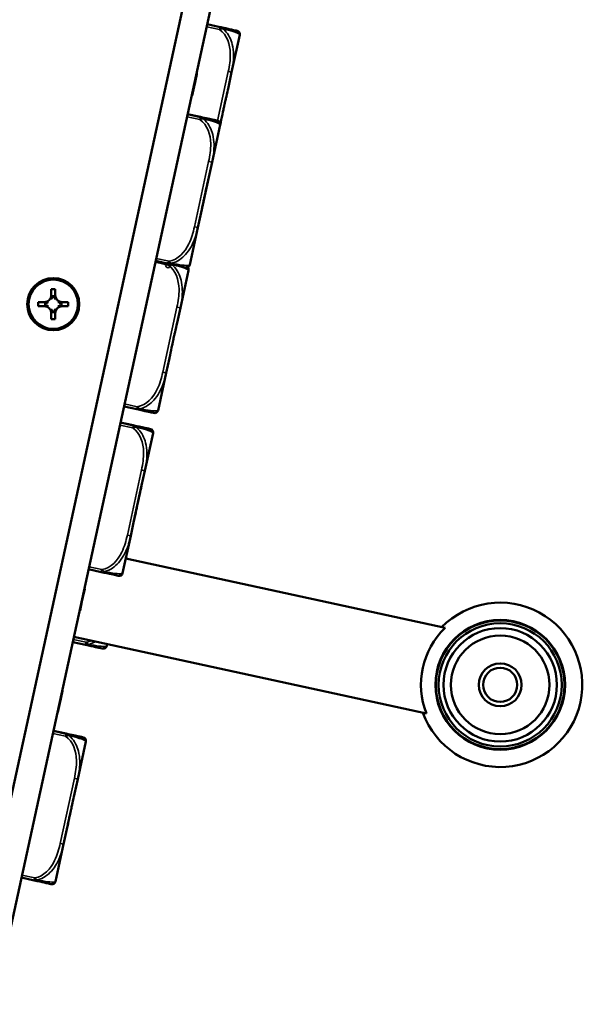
# Model space of a CAD drawing. Header units: inches. Extents: x 3.3 to 58.3, y 0.8 to 38.3.
# Tile 3 of 162: x 5.5 to 8.1, y 14.6 to 19.1. Entities that reach past the tile are written whole.
import ezdxf

# ---------------------------------------------------------------- set-up
doc = ezdxf.new("R2010")
doc.units = ezdxf.units.IN
doc.header["$MEASUREMENT"] = 0
doc.layers.add('Visible (ANSI)', color=7, linetype='Continuous', lineweight=50)
doc.layers.add('Visible Narrow (ANSI)', color=7, linetype='Continuous', lineweight=35)

msp = doc.modelspace()

# ---------------------------------------------------------------- linework, layer by layer
at = {"layer": 'Visible (ANSI)'}
for p, q in [((7.0259, 22.5036), (5.3005, 14.5837)), ((5.4226, 14.5571), (7.148, 22.477)), ((6.4552, 19.0165), (6.3969, 19.0292)), ((6.5083, 18.8099), (6.5455, 18.9807)), ((6.3413, 18.7645), (6.3494, 18.802)), ((6.3475, 18.8024), (6.3494, 18.802)), ((6.3478, 18.8041), (6.3498, 18.8037)), ((6.3478, 18.804), (6.3498, 18.8036)), ((6.3494, 18.802), (6.3498, 18.8036)), ((6.4935, 18.7423), (6.5083, 18.8099)), ((6.3281, 18.7042), (6.337, 18.7449)), ((6.335, 18.7453), (6.337, 18.7449)), ((6.337, 18.7449), (6.3413, 18.7645)), ((6.3393, 18.7649), (6.3413, 18.7645)), ((6.3258, 18.703), (6.3278, 18.7026)), ((6.3262, 18.7047), (6.3281, 18.7042)), ((6.3278, 18.7026), (6.3281, 18.7042)), ((6.3657, 18.6057), (6.3074, 18.6184)), ((6.3658, 18.6061), (6.3075, 18.6188)), ((6.4188, 18.3992), (6.456, 18.57)), ((6.456, 18.57), (6.4561, 18.5703)), ((6.4561, 18.5703), (6.4583, 18.5806)), ((6.4041, 18.3315), (6.4188, 18.3992)), ((6.3689, 18.1702), (6.4041, 18.3315)), ((6.3541, 18.1022), (6.3688, 18.1698)), ((6.3688, 18.1698), (6.3689, 18.1702)), ((6.3169, 17.9314), (6.3541, 18.1022)), ((6.1616, 17.9491), (6.2199, 17.9364)), ((6.2741, 17.7351), (6.3113, 17.9059)), ((5.6849, 17.7929), (5.6849, 17.8204)), ((5.6849, 17.8204), (5.7029, 17.8204)), ((5.7029, 17.8204), (5.7029, 17.7929)), ((5.6254, 17.7429), (5.6254, 17.7609)), ((5.6254, 17.7609), (5.6529, 17.7609)), ((5.657, 17.757), (5.657, 17.7468)), ((5.699, 17.7888), (5.6888, 17.7888)), ((5.7308, 17.7468), (5.7308, 17.757)), ((5.7349, 17.7609), (5.7624, 17.7609)), ((5.7624, 17.7609), (5.7624, 17.7429)), ((5.6529, 17.7429), (5.6254, 17.7429)), ((5.6849, 17.6834), (5.6849, 17.7109)), ((5.6888, 17.7151), (5.699, 17.7151)), ((5.7029, 17.7109), (5.7029, 17.6834)), ((5.7624, 17.7429), (5.7349, 17.7429)), ((6.2594, 17.6675), (6.2741, 17.7351)), ((5.7029, 17.6834), (5.6849, 17.6834)), ((6.2094, 17.4382), (6.2242, 17.5058)), ((6.1722, 17.2674), (6.2094, 17.4382)), ((6.0169, 17.2851), (6.0752, 17.2724)), ((6.0592, 17.1987), (6.0009, 17.2114)), ((6.0593, 17.1991), (6.001, 17.2118)), ((6.1495, 17.163), (6.1496, 17.1633)), ((6.1123, 16.9922), (6.1495, 17.163)), ((6.0975, 16.9245), (6.1123, 16.9922)), ((6.0624, 16.7632), (6.0975, 16.9245)), ((6.0476, 16.6952), (6.0623, 16.7628)), ((6.0623, 16.7628), (6.0624, 16.7632)), ((6.0104, 16.5244), (6.0476, 16.6952)), ((6.0251, 16.592), (7.4825, 16.2745)), ((5.8551, 16.5421), (5.9134, 16.5294)), ((5.8293, 16.4147), (5.8375, 16.452)), ((5.8355, 16.4525), (5.8375, 16.452)), ((5.8359, 16.4542), (5.8379, 16.4537)), ((5.8251, 16.3951), (5.8293, 16.4147)), ((5.8274, 16.4151), (5.8293, 16.4147)), ((5.8142, 16.3548), (5.8162, 16.3543)), ((5.8162, 16.3543), (5.8251, 16.3951)), ((5.8231, 16.3956), (5.8251, 16.3951)), ((5.8139, 16.3531), (5.8158, 16.3527)), ((7.3974, 15.8837), (5.788, 16.2343)), ((5.7828, 16.2103), (5.8411, 16.1976)), ((5.9381, 16.1926), (5.9399, 16.2012)), ((5.724, 15.9312), (5.7283, 15.9507)), ((5.7263, 15.9511), (5.7283, 15.9507)), ((5.7283, 15.9507), (5.7364, 15.988)), ((5.7344, 15.9884), (5.7364, 15.988)), ((5.7348, 15.9901), (5.7368, 15.9897)), ((5.7151, 15.8902), (5.724, 15.9312)), ((5.7221, 15.9316), (5.724, 15.9312)), ((5.7128, 15.889), (5.7147, 15.8886)), ((5.7131, 15.8907), (5.7151, 15.8902)), ((5.7528, 15.7921), (5.6944, 15.8048)), ((5.7527, 15.7917), (5.6944, 15.8044)), ((5.8058, 15.5852), (5.843, 15.756)), ((5.843, 15.756), (5.843, 15.7563)), ((5.791, 15.5175), (5.8058, 15.5852)), ((5.7411, 15.2882), (5.7558, 15.3558)), ((5.7558, 15.3558), (5.7559, 15.3562)), ((5.7038, 15.1174), (5.7411, 15.2882)), ((5.5485, 15.1351), (5.6069, 15.1224))]:
    msp.add_line(p, q, dxfattribs=at)
for centre, radius in [((5.6939, 17.7519), 0.119), ((5.6939, 17.7519), 0.1125), ((7.7344, 16.0149), 0.2959), ((7.7344, 16.0149), 0.2938), ((7.7344, 16.0149), 0.2811), ((7.7344, 16.0149), 0.259), ((7.7344, 16.0149), 0.225), ((7.7344, 16.0149), 0.098), ((7.7344, 16.0149), 0.078)]:
    msp.add_circle(centre, radius, dxfattribs=at)
for centre, radius, start, end in [((6.5301, 18.9841), 0.0157, 347.71, 77.71), ((6.4407, 18.5737), 0.0157, 347.71, 77.71), ((6.4406, 18.5733), 0.0157, 347.71, 77.71), ((6.3015, 17.9347), 0.0157, 257.71, 347.71), ((6.2959, 17.9093), 0.0157, 347.71, 43.6045), ((5.6529, 17.7929), 0.032, 270, 0), ((5.7349, 17.7929), 0.032, 180, 270), ((5.6529, 17.7109), 0.032, 0, 90), ((5.7349, 17.7109), 0.032, 90, 180), ((6.1568, 17.2707), 0.0157, 257.71, 347.71), ((6.1341, 17.1663), 0.0157, 347.71, 77.71), ((6.1342, 17.1667), 0.0157, 347.71, 77.71), ((5.995, 16.5278), 0.0157, 257.71, 347.71), ((7.7344, 16.0149), 0.375, 199.941, 135.479), ((7.7344, 16.0149), 0.375, 199.941, 135.479), ((7.7344, 16.0149), 0.3617, 134.1372, 201.2828), ((5.9227, 16.1959), 0.0157, 257.71, 347.71), ((5.8276, 15.7593), 0.0157, 347.71, 77.71), ((5.8277, 15.7597), 0.0157, 347.71, 77.71), ((5.6885, 15.1208), 0.0157, 257.71, 347.71)]:
    msp.add_arc(centre, radius, start, end, dxfattribs=at)
for centre, major_axis, start_param, end_param in [((5.6576, 17.7929), (0.0362, 0), 4.695846, 4.988622), ((5.6529, 17.7882), (0, 0.0362), 4.436156, 4.728932), ((5.7349, 17.7882), (0, -0.0362), 4.695846, 4.988622), ((5.7302, 17.7929), (0.0362, 0), 4.436156, 4.728932), ((5.6576, 17.7109), (-0.0362, 0), 4.436156, 4.728932), ((5.6529, 17.7157), (0, 0.0362), 4.695846, 4.988622), ((5.7349, 17.7157), (0, -0.0362), 4.436156, 4.728932), ((5.7302, 17.7109), (-0.0362, 0), 4.695846, 4.988622)]:
    msp.add_ellipse(centre, major_axis=major_axis, ratio=0.9914, start_param=start_param, end_param=end_param, dxfattribs=at)
for points, knots in [([(6.5334, 18.9994), (6.5334, 18.9994), (6.5334, 18.9995), (6.5333, 18.9995), (6.5327, 18.9996), (6.5291, 19.0004), (6.5173, 19.003), (6.507, 19.0052), (6.4895, 19.009), (6.4645, 19.0145), (6.4615, 19.0151), (6.4584, 19.0158), (6.4552, 19.0165)], [0, 0, 0, 0, 0.0272471, 0.0272471, 0.0272471, 0.2790553, 0.2790553, 0.2790553, 0.4988354, 0.4988354, 0.4988354, 0.5252205, 0.5252205, 0.5252205, 0.5252205]), ([(6.4583, 18.5806), (6.4584, 18.581), (6.4585, 18.5814), (6.462, 18.5976), (6.4653, 18.6133), (6.4701, 18.6357), (6.4715, 18.6423), (6.4734, 18.6513), (6.4739, 18.6537), (6.4748, 18.6577), (6.4751, 18.6592), (6.4758, 18.6623), (6.4761, 18.6638), (6.4769, 18.6673), (6.4773, 18.6693), (6.4786, 18.6753), (6.4795, 18.6793), (6.4816, 18.6888), (6.4829, 18.6943), (6.4872, 18.7136), (6.4903, 18.7273), (6.4934, 18.7414), (6.4934, 18.7419), (6.4935, 18.7423)], [-0.416114, -0.416114, -0.416114, -0.416114, -0.4127691, -0.4127691, -0.2896446, -0.2896446, -0.2388934, -0.2388934, -0.2201881, -0.2201881, -0.2080204, -0.2080204, -0.196499, -0.196499, -0.1809939, -0.1809939, -0.149741, -0.149741, -0.1073162, -0.1073162, 0, 0, 0.0033356, 0.0033356, 0.0033356, 0.0033356]), ([(6.444, 18.5887), (6.444, 18.5887), (6.4439, 18.5887), (6.4439, 18.5887), (6.4432, 18.5889), (6.4396, 18.5896), (6.4278, 18.5922), (6.4175, 18.5945), (6.4, 18.5983), (6.375, 18.6037), (6.372, 18.6044), (6.3689, 18.605), (6.3657, 18.6057)], [0, 0, 0, 0, 0.0272471, 0.0272471, 0.0272471, 0.2790553, 0.2790553, 0.2790553, 0.4988354, 0.4988354, 0.4988354, 0.5252205, 0.5252205, 0.5252205, 0.5252205]), ([(6.444, 18.5891), (6.444, 18.5891), (6.444, 18.5891), (6.4439, 18.5891), (6.4433, 18.5892), (6.4397, 18.59), (6.4279, 18.5926), (6.4176, 18.5948), (6.4001, 18.5987), (6.3751, 18.6041), (6.3721, 18.6048), (6.369, 18.6054), (6.3658, 18.6061)], [0, 0, 0, 0, 0.0272471, 0.0272471, 0.0272471, 0.2790553, 0.2790553, 0.2790553, 0.4988354, 0.4988354, 0.4988354, 0.5252205, 0.5252205, 0.5252205, 0.5252205]), ([(6.3688, 18.1698), (6.3689, 18.1703), (6.369, 18.1707), (6.3725, 18.1868), (6.3758, 18.2025), (6.3806, 18.225), (6.382, 18.2315), (6.3839, 18.2405), (6.3844, 18.2429), (6.3853, 18.2469), (6.3856, 18.2485), (6.3863, 18.2515), (6.3866, 18.253), (6.3874, 18.2565), (6.3878, 18.2585), (6.3891, 18.2645), (6.39, 18.2686), (6.3921, 18.2781), (6.3934, 18.2835), (6.3977, 18.3028), (6.4008, 18.3165), (6.4039, 18.3307), (6.404, 18.3311), (6.4041, 18.3315)], [-0.416114, -0.416114, -0.416114, -0.416114, -0.4127691, -0.4127691, -0.2896446, -0.2896446, -0.2388934, -0.2388934, -0.2201881, -0.2201881, -0.2080204, -0.2080204, -0.196499, -0.196499, -0.1809939, -0.1809939, -0.149741, -0.149741, -0.1073162, -0.1073162, 0, 0, 0.0033356, 0.0033356, 0.0033356, 0.0033356]), ([(6.3689, 18.1702), (6.369, 18.1706), (6.3691, 18.1711), (6.3726, 18.1872), (6.3759, 18.2029), (6.3807, 18.2254), (6.3821, 18.2319), (6.384, 18.2409), (6.3845, 18.2433), (6.3854, 18.2473), (6.3857, 18.2489), (6.3861, 18.2506), (6.3861, 18.2508), (6.3862, 18.2509)], [-0.416114, -0.416114, -0.416114, -0.416114, -0.4127691, -0.4127691, -0.2896446, -0.2896446, -0.2388934, -0.2388934, -0.2201881, -0.2201881, -0.2080204, -0.2080204, -0.2067087, -0.2067087, -0.2067087, -0.2067087]), ([(6.2199, 17.9364), (6.2583, 17.928), (6.2806, 17.9232), (6.2902, 17.9211), (6.2964, 17.9197), (6.2981, 17.9194), (6.2981, 17.9194)], [-0.5252205, -0.5252205, -0.5252205, -0.5252205, -0.20743, -0.20743, -0.20743, 0, 0, 0, 0]), ([(6.2242, 17.5058), (6.2243, 17.5062), (6.2243, 17.5066), (6.2279, 17.5228), (6.2311, 17.5385), (6.2359, 17.5609), (6.2373, 17.5675), (6.2392, 17.5765), (6.2398, 17.5789), (6.2406, 17.5829), (6.241, 17.5844), (6.2416, 17.5875), (6.242, 17.589), (6.2427, 17.5925), (6.2432, 17.5945), (6.2445, 17.6005), (6.2454, 17.6045), (6.2475, 17.614), (6.2487, 17.6195), (6.253, 17.6388), (6.2561, 17.6525), (6.2592, 17.6666), (6.2593, 17.6671), (6.2594, 17.6675)], [-0.416114, -0.416114, -0.416114, -0.416114, -0.4127691, -0.4127691, -0.2896446, -0.2896446, -0.2388934, -0.2388934, -0.2201881, -0.2201881, -0.2080204, -0.2080204, -0.196499, -0.196499, -0.1809939, -0.1809939, -0.149741, -0.149741, -0.1073162, -0.1073162, 0, 0, 0.0033356, 0.0033356, 0.0033356, 0.0033356]), ([(6.0752, 17.2724), (6.1136, 17.264), (6.136, 17.2591), (6.1455, 17.2571), (6.1517, 17.2557), (6.1535, 17.2553), (6.1535, 17.2553)], [-0.5252205, -0.5252205, -0.5252205, -0.5252205, -0.20743, -0.20743, -0.20743, 0, 0, 0, 0]), ([(6.1374, 17.1817), (6.1374, 17.1817), (6.1374, 17.1817), (6.1373, 17.1817), (6.1367, 17.1819), (6.1331, 17.1826), (6.1213, 17.1852), (6.111, 17.1875), (6.0935, 17.1913), (6.0685, 17.1967), (6.0655, 17.1974), (6.0624, 17.198), (6.0592, 17.1987)], [0, 0, 0, 0, 0.0272471, 0.0272471, 0.0272471, 0.2790553, 0.2790553, 0.2790553, 0.4988354, 0.4988354, 0.4988354, 0.5252205, 0.5252205, 0.5252205, 0.5252205]), ([(6.1375, 17.1821), (6.1375, 17.1821), (6.1375, 17.1821), (6.1374, 17.1821), (6.1368, 17.1822), (6.1331, 17.183), (6.1214, 17.1856), (6.1111, 17.1878), (6.0935, 17.1917), (6.0685, 17.1971), (6.0655, 17.1978), (6.0625, 17.1984), (6.0593, 17.1991)], [0, 0, 0, 0, 0.0272471, 0.0272471, 0.0272471, 0.2790553, 0.2790553, 0.2790553, 0.4988354, 0.4988354, 0.4988354, 0.5252205, 0.5252205, 0.5252205, 0.5252205]), ([(6.0623, 16.7628), (6.0624, 16.7633), (6.0625, 16.7637), (6.066, 16.7798), (6.0693, 16.7955), (6.0741, 16.818), (6.0755, 16.8245), (6.0774, 16.8335), (6.0779, 16.8359), (6.0788, 16.8399), (6.0791, 16.8415), (6.0798, 16.8445), (6.0801, 16.846), (6.0809, 16.8495), (6.0813, 16.8515), (6.0826, 16.8575), (6.0835, 16.8616), (6.0856, 16.8711), (6.0869, 16.8765), (6.0912, 16.8958), (6.0943, 16.9095), (6.0973, 16.9237), (6.0974, 16.9241), (6.0975, 16.9245)], [-0.416114, -0.416114, -0.416114, -0.416114, -0.4127691, -0.4127691, -0.2896446, -0.2896446, -0.2388934, -0.2388934, -0.2201881, -0.2201881, -0.2080204, -0.2080204, -0.196499, -0.196499, -0.1809939, -0.1809939, -0.149741, -0.149741, -0.1073162, -0.1073162, 0, 0, 0.0033356, 0.0033356, 0.0033356, 0.0033356]), ([(6.0624, 16.7632), (6.0625, 16.7636), (6.0626, 16.7641), (6.0661, 16.7802), (6.0694, 16.7959), (6.0741, 16.8184), (6.0755, 16.8249), (6.0775, 16.8339), (6.078, 16.8363), (6.0789, 16.8403), (6.0792, 16.8419), (6.0796, 16.8436), (6.0796, 16.8438), (6.0796, 16.8439)], [-0.416114, -0.416114, -0.416114, -0.416114, -0.4127691, -0.4127691, -0.2896446, -0.2896446, -0.2388934, -0.2388934, -0.2201881, -0.2201881, -0.2080204, -0.2080204, -0.2067087, -0.2067087, -0.2067087, -0.2067087]), ([(5.9134, 16.5294), (5.9518, 16.521), (5.9741, 16.5162), (5.9836, 16.5141), (5.9899, 16.5127), (5.9916, 16.5124), (5.9916, 16.5124)], [-0.5252205, -0.5252205, -0.5252205, -0.5252205, -0.20743, -0.20743, -0.20743, 0, 0, 0, 0]), ([(5.8411, 16.1976), (5.8795, 16.1892), (5.9018, 16.1843), (5.9113, 16.1823), (5.9176, 16.1809), (5.9193, 16.1805), (5.9193, 16.1805)], [-0.5252205, -0.5252205, -0.5252205, -0.5252205, -0.20743, -0.20743, -0.20743, 0, 0, 0, 0]), ([(5.8309, 15.7747), (5.8309, 15.7747), (5.8309, 15.7747), (5.8308, 15.7747), (5.8302, 15.7749), (5.8265, 15.7756), (5.8148, 15.7782), (5.8045, 15.7805), (5.7869, 15.7843), (5.7619, 15.7897), (5.7589, 15.7904), (5.7559, 15.791), (5.7527, 15.7917)], [0, 0, 0, 0, 0.0272471, 0.0272471, 0.0272471, 0.2790553, 0.2790553, 0.2790553, 0.4988354, 0.4988354, 0.4988354, 0.5252205, 0.5252205, 0.5252205, 0.5252205]), ([(5.831, 15.7751), (5.831, 15.7751), (5.831, 15.7751), (5.8309, 15.7751), (5.8303, 15.7752), (5.8266, 15.776), (5.8148, 15.7786), (5.8046, 15.7808), (5.787, 15.7847), (5.762, 15.7901), (5.759, 15.7908), (5.7559, 15.7914), (5.7528, 15.7921)], [0, 0, 0, 0, 0.0272471, 0.0272471, 0.0272471, 0.2790553, 0.2790553, 0.2790553, 0.4988354, 0.4988354, 0.4988354, 0.5252205, 0.5252205, 0.5252205, 0.5252205]), ([(5.7558, 15.3558), (5.7559, 15.3563), (5.756, 15.3567), (5.7595, 15.3728), (5.7628, 15.3885), (5.7675, 15.411), (5.7689, 15.4175), (5.7709, 15.4265), (5.7714, 15.4289), (5.7723, 15.4329), (5.7726, 15.4345), (5.7733, 15.4375), (5.7736, 15.439), (5.7743, 15.4425), (5.7748, 15.4445), (5.7761, 15.4505), (5.777, 15.4546), (5.7791, 15.4641), (5.7803, 15.4695), (5.7847, 15.4888), (5.7877, 15.5025), (5.7908, 15.5167), (5.7909, 15.5171), (5.791, 15.5175)], [-0.416114, -0.416114, -0.416114, -0.416114, -0.4127691, -0.4127691, -0.2896446, -0.2896446, -0.2388934, -0.2388934, -0.2201881, -0.2201881, -0.2080204, -0.2080204, -0.196499, -0.196499, -0.1809939, -0.1809939, -0.149741, -0.149741, -0.1073162, -0.1073162, 0, 0, 0.0033356, 0.0033356, 0.0033356, 0.0033356]), ([(5.7559, 15.3562), (5.756, 15.3566), (5.7561, 15.3571), (5.7596, 15.3732), (5.7629, 15.3889), (5.7676, 15.4114), (5.769, 15.4179), (5.7709, 15.4269), (5.7715, 15.4293), (5.7723, 15.4333), (5.7727, 15.4349), (5.7731, 15.4366), (5.7731, 15.4368), (5.7731, 15.4369)], [-0.416114, -0.416114, -0.416114, -0.416114, -0.4127691, -0.4127691, -0.2896446, -0.2896446, -0.2388934, -0.2388934, -0.2201881, -0.2201881, -0.2080204, -0.2080204, -0.2067087, -0.2067087, -0.2067087, -0.2067087]), ([(5.6069, 15.1224), (5.6452, 15.114), (5.6676, 15.1092), (5.6771, 15.1071), (5.6833, 15.1058), (5.6851, 15.1054), (5.6851, 15.1054)], [-0.5252205, -0.5252205, -0.5252205, -0.5252205, -0.20743, -0.20743, -0.20743, 0, 0, 0, 0])]:
    msp.add_open_spline(points, degree=3, knots=knots, dxfattribs=at)
for points in [[(6.3498, 18.8036), (6.3498, 18.8037), (6.3498, 18.8037)], [(5.657, 17.757), (5.6577, 17.7564), (5.6584, 17.7558)], [(5.657, 17.7468), (5.6577, 17.7474), (5.6584, 17.748)], [(5.6888, 17.7888), (5.6894, 17.7881), (5.69, 17.7874)], [(5.699, 17.7888), (5.6984, 17.7881), (5.6978, 17.7874)], [(5.7308, 17.757), (5.7301, 17.7564), (5.7294, 17.7558)], [(5.7308, 17.7468), (5.7301, 17.7474), (5.7294, 17.748)], [(5.6888, 17.7151), (5.6894, 17.7157), (5.69, 17.7164)], [(5.699, 17.7151), (5.6984, 17.7157), (5.6978, 17.7164)], [(5.8375, 16.452), (5.8379, 16.4537), (5.8379, 16.4537)], [(5.8158, 16.3527), (5.8158, 16.3527), (5.8162, 16.3543)], [(5.7364, 15.988), (5.7368, 15.9897), (5.7368, 15.9897)], [(5.7147, 15.8886), (5.7147, 15.8886), (5.7151, 15.8902)]]:
    msp.add_open_spline(points, degree=2, dxfattribs=at)
for points, weights in [([(5.6849, 17.7734), (5.6849, 17.7839), (5.6849, 17.7929)], [1.00127193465, 1.04283418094, 1]), ([(5.7029, 17.7929), (5.7029, 17.7839), (5.7029, 17.7734)], [1, 1.04283418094, 1.00127193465]), ([(5.6529, 17.7609), (5.6619, 17.7609), (5.6725, 17.7609)], [1, 1.04283418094, 1.00127193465]), ([(5.7153, 17.7609), (5.7259, 17.7609), (5.7349, 17.7609)], [1.00127193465, 1.04283418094, 1]), ([(5.6725, 17.7429), (5.6619, 17.7429), (5.6529, 17.7429)], [1.00127193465, 1.04283418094, 1]), ([(5.6849, 17.7109), (5.6849, 17.7199), (5.6849, 17.7305)], [1, 1.04283418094, 1.00127193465]), ([(5.7029, 17.7305), (5.7029, 17.7199), (5.7029, 17.7109)], [1.00127193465, 1.04283418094, 1]), ([(5.7349, 17.7429), (5.7259, 17.7429), (5.7153, 17.7429)], [1, 1.04283418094, 1.00127193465])]:
    msp.add_rational_spline(points, weights, degree=2, dxfattribs=at)
at = {"layer": 'Visible Narrow (ANSI)'}
for p, q in [((6.3944, 19.0177), (6.4527, 19.005)), ((6.4929, 18.8133), (6.444, 18.5891)), ((6.5083, 18.8099), (6.4929, 18.8133)), ((6.3049, 18.6069), (6.3632, 18.5942)), ((6.4034, 18.4025), (6.3387, 18.1055)), ((6.4188, 18.3992), (6.4034, 18.4025)), ((6.3541, 18.1022), (6.3387, 18.1055)), ((6.1602, 17.9429), (6.2185, 17.9302)), ((6.2224, 17.948), (6.1641, 17.9607)), ((6.2587, 17.7385), (6.194, 17.4415)), ((6.2741, 17.7351), (6.2587, 17.7385)), ((6.2094, 17.4382), (6.194, 17.4415)), ((6.0777, 17.2839), (6.0194, 17.2966)), ((5.9984, 17.1999), (6.0567, 17.1872)), ((6.0969, 16.9955), (6.0322, 16.6985)), ((6.1123, 16.9922), (6.0969, 16.9955)), ((6.0476, 16.6952), (6.0322, 16.6985)), ((5.9159, 16.541), (5.8576, 16.5537)), ((5.8436, 16.2091), (5.7853, 16.2218)), ((5.6918, 15.7929), (5.7502, 15.7802)), ((5.7904, 15.5885), (5.7257, 15.2915)), ((5.8058, 15.5852), (5.7904, 15.5885)), ((5.7411, 15.2882), (5.7257, 15.2915)), ((5.6094, 15.134), (5.5511, 15.1467))]:
    msp.add_line(p, q, dxfattribs=at)
msp.add_circle((6.2185, 17.9302), 0.0118, dxfattribs=at)
for centre, major_axis, start_param, end_param in [((6.4527, 19.005), (0.0025, 0.0115), 4.672863, 6.204377), ((6.3632, 18.5942), (0.0025, 0.0115), 4.655378, 6.169899), ((6.3633, 18.5946), (0.0025, 0.0115), 5.895804, 6.1446), ((6.2224, 17.948), (-0.0025, -0.0115), 6.236581, 7.853982), ((6.0777, 17.2839), (-0.0025, -0.0115), 6.197838, 7.853982), ((6.0567, 17.1872), (0.0025, 0.0115), 4.655378, 6.169895), ((6.0568, 17.1876), (0.0025, 0.0115), 6.020864, 6.277214), ((5.9159, 16.541), (-0.0025, -0.0115), 6.236581, 7.853982), ((5.8436, 16.2091), (-0.0025, -0.0115), 6.179233, 7.853982), ((5.7502, 15.7802), (0.0025, 0.0115), 4.655378, 6.169895), ((5.7502, 15.7806), (0.0025, 0.0115), 6.069661, 6.327276), ((5.6094, 15.134), (-0.0025, -0.0115), 6.236581, 7.853982)]:
    msp.add_ellipse(centre, major_axis=major_axis, ratio=0.00001, start_param=start_param, end_param=end_param, dxfattribs=at)
for points, knots in [([(6.4527, 19.005), (6.4536, 19.0054), (6.4546, 19.0057), (6.4564, 19.0064), (6.4572, 19.0066), (6.4586, 19.007), (6.4591, 19.0071), (6.4599, 19.0073), (6.4602, 19.0074), (6.4612, 19.0076), (6.4618, 19.0077), (6.4635, 19.008), (6.4645, 19.0081), (6.4663, 19.0083), (6.4671, 19.0083), (6.468, 19.0083)], [-0.02627331, -0.02627331, -0.02627331, -0.02627331, -0.02158775, -0.02158775, -0.01736415, -0.01736415, -0.0147244, -0.0147244, -0.01307456, -0.01307456, -0.00977487, -0.00977487, -0.00449537, -0.00449537, 0.00012419, 0.00012419, 0.00012419, 0.00012419]), ([(6.468, 19.0083), (6.4673, 19.009), (6.4666, 19.0097), (6.4651, 19.0111), (6.4643, 19.0118), (6.463, 19.0129), (6.4624, 19.0132), (6.4616, 19.0137), (6.4614, 19.0139), (6.4607, 19.0143), (6.4602, 19.0146), (6.4591, 19.0152), (6.4584, 19.0155), (6.4568, 19.0161), (6.456, 19.0163), (6.4552, 19.0165)], [-0.00012419, -0.00012419, -0.00012419, -0.00012419, 0.00449537, 0.00449537, 0.00977487, 0.00977487, 0.01307456, 0.01307456, 0.0147244, 0.0147244, 0.01736415, 0.01736415, 0.02158775, 0.02158775, 0.02627331, 0.02627331, 0.02627331, 0.02627331]), ([(6.5083, 18.8099), (6.5091, 18.8136), (6.5098, 18.8173), (6.5151, 18.8441), (6.518, 18.8682), (6.5169, 18.9072), (6.5152, 18.922), (6.5055, 18.9601), (6.4944, 18.9831), (6.4738, 19.0034), (6.4709, 19.0059), (6.468, 19.0083)], [0, 0, 0, 0, 0.0278591, 0.0278591, 0.201273, 0.201273, 0.3066357, 0.3066357, 0.475216, 0.475216, 0.5007189, 0.5007189, 0.5007189, 0.5007189]), ([(6.468, 19.0083), (6.4713, 19.0075), (6.4745, 19.0067), (6.4983, 19.0007), (6.5134, 18.9963), (6.5301, 18.9906), (6.5347, 18.9888), (6.5434, 18.9846), (6.5453, 18.9827), (6.5455, 18.9811), (6.5455, 18.9809), (6.5455, 18.9807)], [-0.5007189, -0.5007189, -0.5007189, -0.5007189, -0.475216, -0.475216, -0.3066357, -0.3066357, -0.201273, -0.201273, -0.0278591, -0.0278591, 0, 0, 0, 0]), ([(6.4527, 19.005), (6.4879, 18.982), (6.5014, 18.9365), (6.5023, 18.8947), (6.5028, 18.8675), (6.4987, 18.8399), (6.4929, 18.8133)], [-0.5252205, -0.5252205, -0.5252205, -0.5252205, -0.20743, -0.20743, -0.20743, 0, 0, 0, 0]), ([(6.3785, 18.5976), (6.3778, 18.5983), (6.3771, 18.599), (6.3757, 18.6004), (6.3748, 18.6011), (6.3735, 18.6021), (6.3729, 18.6025), (6.3721, 18.603), (6.3719, 18.6032), (6.3712, 18.6036), (6.3707, 18.6038), (6.3696, 18.6044), (6.3689, 18.6047), (6.3673, 18.6053), (6.3665, 18.6056), (6.3657, 18.6057)], [-0.00012419, -0.00012419, -0.00012419, -0.00012419, 0.00449537, 0.00449537, 0.00977487, 0.00977487, 0.01307456, 0.01307456, 0.0147244, 0.0147244, 0.01736415, 0.01736415, 0.02158775, 0.02158775, 0.02627331, 0.02627331, 0.02627331, 0.02627331]), ([(6.3692, 18.605), (6.3689, 18.6051), (6.3686, 18.6053), (6.3674, 18.6057), (6.3666, 18.6059), (6.3658, 18.6061)], [0.019663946, 0.019663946, 0.019663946, 0.019663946, 0.021587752, 0.021587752, 0.026273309, 0.026273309, 0.026273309, 0.026273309]), ([(6.3632, 18.5942), (6.3641, 18.5946), (6.3651, 18.595), (6.3669, 18.5956), (6.3677, 18.5959), (6.3691, 18.5962), (6.3696, 18.5964), (6.3704, 18.5966), (6.3708, 18.5966), (6.3717, 18.5969), (6.3724, 18.597), (6.374, 18.5972), (6.375, 18.5974), (6.3768, 18.5975), (6.3777, 18.5976), (6.3785, 18.5976)], [-0.02627331, -0.02627331, -0.02627331, -0.02627331, -0.02158775, -0.02158775, -0.01736415, -0.01736415, -0.0147244, -0.0147244, -0.01307456, -0.01307456, -0.00977487, -0.00977487, -0.00449537, -0.00449537, 0.00012419, 0.00012419, 0.00012419, 0.00012419]), ([(6.3632, 18.5942), (6.3984, 18.5713), (6.4119, 18.5258), (6.4128, 18.484), (6.4133, 18.4567), (6.4092, 18.4291), (6.4034, 18.4025)], [-0.5252205, -0.5252205, -0.5252205, -0.5252205, -0.20743, -0.20743, -0.20743, 0, 0, 0, 0]), ([(6.4188, 18.3992), (6.4196, 18.4028), (6.4204, 18.4065), (6.4256, 18.4334), (6.4285, 18.4575), (6.4274, 18.4964), (6.4257, 18.5112), (6.416, 18.5494), (6.405, 18.5724), (6.3843, 18.5927), (6.3814, 18.5952), (6.3785, 18.5976)], [0, 0, 0, 0, 0.0278591, 0.0278591, 0.201273, 0.201273, 0.3066357, 0.3066357, 0.475216, 0.475216, 0.5007189, 0.5007189, 0.5007189, 0.5007189]), ([(6.3785, 18.5976), (6.3818, 18.5967), (6.385, 18.5959), (6.4088, 18.5899), (6.4239, 18.5855), (6.4406, 18.5798), (6.4452, 18.578), (6.4539, 18.5739), (6.4558, 18.572), (6.456, 18.5704), (6.456, 18.5702), (6.456, 18.57)], [-0.5007189, -0.5007189, -0.5007189, -0.5007189, -0.475216, -0.475216, -0.3066357, -0.3066357, -0.201273, -0.201273, -0.0278591, -0.0278591, 0, 0, 0, 0]), ([(6.3387, 18.1055), (6.3329, 18.079), (6.3252, 18.0521), (6.3133, 18.0276), (6.2952, 17.9899), (6.264, 17.9541), (6.2224, 17.948)], [3.9382945, 3.9382945, 3.9382945, 3.9382945, 4.1457245, 4.1457245, 4.1457245, 4.463515, 4.463515, 4.463515, 4.463515]), ([(6.2349, 17.9385), (6.2386, 17.9395), (6.2422, 17.9406), (6.2695, 17.9504), (6.2891, 17.9667), (6.3137, 17.9974), (6.3215, 18.0101), (6.3387, 18.0451), (6.346, 18.0683), (6.3525, 18.0949), (6.3533, 18.0985), (6.3541, 18.1022)], [-4.4390134, -4.4390134, -4.4390134, -4.4390134, -4.4135105, -4.4135105, -4.2449302, -4.2449302, -4.1395675, -4.1395675, -3.9661536, -3.9661536, -3.9382945, -3.9382945, -3.9382945, -3.9382945]), ([(6.2185, 17.9302), (6.2195, 17.9306), (6.2204, 17.9309), (6.2222, 17.9316), (6.2231, 17.9318), (6.2244, 17.9322), (6.2249, 17.9323), (6.2258, 17.9325), (6.2261, 17.9326), (6.2271, 17.9328), (6.2277, 17.9329), (6.2293, 17.9332), (6.2303, 17.9333), (6.232, 17.9335), (6.2326, 17.9335), (6.2332, 17.9335)], [-0.02627331, -0.02627331, -0.02627331, -0.02627331, -0.02158775, -0.02158775, -0.01736415, -0.01736415, -0.0147244, -0.0147244, -0.01307456, -0.01307456, -0.00977487, -0.00977487, -0.00449537, -0.00449537, -0.0009892, -0.0009892, -0.0009892, -0.0009892]), ([(6.2185, 17.9302), (6.2537, 17.9073), (6.2672, 17.8617), (6.2681, 17.8199), (6.2687, 17.7927), (6.2645, 17.7651), (6.2587, 17.7385)], [-0.5252205, -0.5252205, -0.5252205, -0.5252205, -0.20743, -0.20743, -0.20743, 0, 0, 0, 0]), ([(6.2199, 17.9364), (6.2207, 17.9362), (6.2216, 17.9361), (6.2232, 17.936), (6.224, 17.936), (6.2253, 17.9361), (6.2258, 17.9361), (6.2266, 17.9362), (6.2269, 17.9362), (6.2278, 17.9364), (6.2285, 17.9365), (6.2301, 17.9369), (6.2312, 17.9371), (6.2331, 17.9378), (6.234, 17.9381), (6.2349, 17.9385)], [-0.02627331, -0.02627331, -0.02627331, -0.02627331, -0.02158775, -0.02158775, -0.01736415, -0.01736415, -0.0147244, -0.0147244, -0.01307456, -0.01307456, -0.00977487, -0.00977487, -0.00449537, -0.00449537, 0.00012419, 0.00012419, 0.00012419, 0.00012419]), ([(6.2349, 17.9385), (6.2342, 17.9389), (6.2334, 17.9393), (6.2318, 17.9402), (6.231, 17.9407), (6.2296, 17.9416), (6.2291, 17.942), (6.2283, 17.9426), (6.228, 17.9428), (6.2273, 17.9433), (6.2269, 17.9436), (6.2258, 17.9446), (6.2252, 17.9451), (6.2238, 17.9464), (6.2231, 17.9472), (6.2224, 17.948)], [-0.00012419, -0.00012419, -0.00012419, -0.00012419, 0.00449537, 0.00449537, 0.00977487, 0.00977487, 0.01307456, 0.01307456, 0.0147244, 0.0147244, 0.01736415, 0.01736415, 0.02158775, 0.02158775, 0.02627331, 0.02627331, 0.02627331, 0.02627331]), ([(6.2741, 17.7351), (6.2749, 17.7388), (6.2757, 17.7425), (6.2809, 17.7693), (6.2839, 17.7934), (6.2827, 17.8324), (6.281, 17.8472), (6.2714, 17.8853), (6.2603, 17.9083), (6.2397, 17.9286), (6.2369, 17.931), (6.234, 17.9333)], [0, 0, 0, 0, 0.0278591, 0.0278591, 0.201273, 0.201273, 0.3066357, 0.3066357, 0.475216, 0.475216, 0.50004, 0.50004, 0.50004, 0.50004]), ([(6.3169, 17.9314), (6.3168, 17.9312), (6.3168, 17.931), (6.3159, 17.9296), (6.3133, 17.9287), (6.3037, 17.9286), (6.2988, 17.9288), (6.2812, 17.9306), (6.2656, 17.9329), (6.2415, 17.9373), (6.2382, 17.9379), (6.2349, 17.9385)], [0, 0, 0, 0, 0.0278591, 0.0278591, 0.201273, 0.201273, 0.3066357, 0.3066357, 0.475216, 0.475216, 0.5007189, 0.5007189, 0.5007189, 0.5007189]), ([(6.2386, 17.9323), (6.2402, 17.9319), (6.2419, 17.9315), (6.2641, 17.9259), (6.2793, 17.9215), (6.296, 17.9158), (6.3005, 17.914), (6.3092, 17.9098), (6.3111, 17.9079), (6.3114, 17.9063), (6.3114, 17.9061), (6.3113, 17.9059)], [-0.4883452, -0.4883452, -0.4883452, -0.4883452, -0.475216, -0.475216, -0.3066357, -0.3066357, -0.201273, -0.201273, -0.0278591, -0.0278591, 0, 0, 0, 0]), ([(6.194, 17.4415), (6.1882, 17.4149), (6.1805, 17.3881), (6.1687, 17.3635), (6.1505, 17.3259), (6.1193, 17.2901), (6.0777, 17.2839)], [3.9382945, 3.9382945, 3.9382945, 3.9382945, 4.1457245, 4.1457245, 4.1457245, 4.463515, 4.463515, 4.463515, 4.463515]), ([(6.0902, 17.2745), (6.0939, 17.2754), (6.0976, 17.2765), (6.1248, 17.2864), (6.1445, 17.3027), (6.1691, 17.3334), (6.1768, 17.3461), (6.194, 17.3811), (6.2014, 17.4042), (6.2078, 17.4308), (6.2086, 17.4345), (6.2094, 17.4382)], [-4.4390134, -4.4390134, -4.4390134, -4.4390134, -4.4135105, -4.4135105, -4.2449302, -4.2449302, -4.1395675, -4.1395675, -3.9661536, -3.9661536, -3.9382945, -3.9382945, -3.9382945, -3.9382945]), ([(6.0752, 17.2724), (6.0761, 17.2722), (6.0769, 17.2721), (6.0785, 17.272), (6.0793, 17.272), (6.0806, 17.272), (6.0811, 17.2721), (6.0819, 17.2722), (6.0822, 17.2722), (6.0832, 17.2723), (6.0838, 17.2725), (6.0855, 17.2728), (6.0865, 17.2731), (6.0884, 17.2738), (6.0893, 17.2741), (6.0902, 17.2745)], [-0.02627331, -0.02627331, -0.02627331, -0.02627331, -0.02158775, -0.02158775, -0.01736415, -0.01736415, -0.0147244, -0.0147244, -0.01307456, -0.01307456, -0.00977487, -0.00977487, -0.00449537, -0.00449537, 0.00012419, 0.00012419, 0.00012419, 0.00012419]), ([(6.0902, 17.2745), (6.0895, 17.2748), (6.0888, 17.2752), (6.0872, 17.2761), (6.0863, 17.2767), (6.0849, 17.2776), (6.0844, 17.278), (6.0836, 17.2785), (6.0833, 17.2787), (6.0827, 17.2793), (6.0823, 17.2796), (6.0812, 17.2805), (6.0805, 17.2811), (6.0791, 17.2824), (6.0784, 17.2831), (6.0777, 17.2839)], [-0.00012419, -0.00012419, -0.00012419, -0.00012419, 0.00449537, 0.00449537, 0.00977487, 0.00977487, 0.01307456, 0.01307456, 0.0147244, 0.0147244, 0.01736415, 0.01736415, 0.02158775, 0.02158775, 0.02627331, 0.02627331, 0.02627331, 0.02627331]), ([(6.1722, 17.2674), (6.1722, 17.2672), (6.1721, 17.267), (6.1712, 17.2656), (6.1687, 17.2647), (6.159, 17.2645), (6.1541, 17.2648), (6.1366, 17.2665), (6.121, 17.2688), (6.0969, 17.2733), (6.0936, 17.2739), (6.0902, 17.2745)], [0, 0, 0, 0, 0.0278591, 0.0278591, 0.201273, 0.201273, 0.3066357, 0.3066357, 0.475216, 0.475216, 0.5007189, 0.5007189, 0.5007189, 0.5007189]), ([(6.0567, 17.1872), (6.0576, 17.1876), (6.0586, 17.188), (6.0604, 17.1886), (6.0612, 17.1889), (6.0626, 17.1892), (6.0631, 17.1894), (6.0639, 17.1896), (6.0642, 17.1896), (6.0652, 17.1899), (6.0658, 17.19), (6.0675, 17.1902), (6.0685, 17.1904), (6.0703, 17.1905), (6.0711, 17.1906), (6.072, 17.1906)], [-0.02627331, -0.02627331, -0.02627331, -0.02627331, -0.02158775, -0.02158775, -0.01736415, -0.01736415, -0.0147244, -0.0147244, -0.01307456, -0.01307456, -0.00977487, -0.00977487, -0.00449537, -0.00449537, 0.00012419, 0.00012419, 0.00012419, 0.00012419]), ([(6.0567, 17.1872), (6.0919, 17.1643), (6.1054, 17.1188), (6.1063, 17.077), (6.1068, 17.0497), (6.1027, 17.0221), (6.0969, 16.9955)], [-0.5252205, -0.5252205, -0.5252205, -0.5252205, -0.20743, -0.20743, -0.20743, 0, 0, 0, 0]), ([(6.072, 17.1906), (6.0713, 17.1913), (6.0706, 17.192), (6.0691, 17.1934), (6.0683, 17.1941), (6.067, 17.1951), (6.0664, 17.1955), (6.0656, 17.196), (6.0654, 17.1962), (6.0647, 17.1966), (6.0642, 17.1968), (6.0631, 17.1974), (6.0624, 17.1977), (6.0608, 17.1983), (6.06, 17.1986), (6.0592, 17.1987)], [-0.00012419, -0.00012419, -0.00012419, -0.00012419, 0.00449537, 0.00449537, 0.00977487, 0.00977487, 0.01307456, 0.01307456, 0.0147244, 0.0147244, 0.01736415, 0.01736415, 0.02158775, 0.02158775, 0.02627331, 0.02627331, 0.02627331, 0.02627331]), ([(6.0627, 17.198), (6.0624, 17.1981), (6.062, 17.1983), (6.0609, 17.1987), (6.0601, 17.1989), (6.0593, 17.1991)], [0.019663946, 0.019663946, 0.019663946, 0.019663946, 0.021587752, 0.021587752, 0.026273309, 0.026273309, 0.026273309, 0.026273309]), ([(6.1123, 16.9922), (6.1131, 16.9958), (6.1138, 16.9995), (6.1191, 17.0264), (6.122, 17.0505), (6.1209, 17.0894), (6.1192, 17.1042), (6.1095, 17.1424), (6.0984, 17.1654), (6.0778, 17.1857), (6.0749, 17.1882), (6.072, 17.1906)], [0, 0, 0, 0, 0.0278591, 0.0278591, 0.201273, 0.201273, 0.3066357, 0.3066357, 0.475216, 0.475216, 0.5007189, 0.5007189, 0.5007189, 0.5007189]), ([(6.072, 17.1906), (6.0752, 17.1897), (6.0785, 17.1889), (6.1023, 17.1829), (6.1174, 17.1785), (6.1341, 17.1728), (6.1387, 17.171), (6.1474, 17.1669), (6.1493, 17.165), (6.1495, 17.1634), (6.1495, 17.1632), (6.1495, 17.163)], [-0.5007189, -0.5007189, -0.5007189, -0.5007189, -0.475216, -0.475216, -0.3066357, -0.3066357, -0.201273, -0.201273, -0.0278591, -0.0278591, 0, 0, 0, 0]), ([(6.0322, 16.6985), (6.0264, 16.672), (6.0187, 16.6451), (6.0068, 16.6206), (5.9886, 16.5829), (5.9574, 16.5471), (5.9159, 16.541)], [3.9382945, 3.9382945, 3.9382945, 3.9382945, 4.1457245, 4.1457245, 4.1457245, 4.463515, 4.463515, 4.463515, 4.463515]), ([(5.9284, 16.5315), (5.9321, 16.5325), (5.9357, 16.5336), (5.9629, 16.5434), (5.9826, 16.5597), (6.0072, 16.5904), (6.0149, 16.6031), (6.0322, 16.6381), (6.0395, 16.6613), (6.0459, 16.6879), (6.0468, 16.6915), (6.0476, 16.6952)], [-4.4390134, -4.4390134, -4.4390134, -4.4390134, -4.4135105, -4.4135105, -4.2449302, -4.2449302, -4.1395675, -4.1395675, -3.9661536, -3.9661536, -3.9382945, -3.9382945, -3.9382945, -3.9382945]), ([(5.9284, 16.5315), (5.9276, 16.5319), (5.9269, 16.5323), (5.9253, 16.5332), (5.9244, 16.5337), (5.9231, 16.5346), (5.9225, 16.535), (5.9218, 16.5356), (5.9215, 16.5358), (5.9208, 16.5363), (5.9204, 16.5366), (5.9193, 16.5376), (5.9187, 16.5381), (5.9173, 16.5394), (5.9166, 16.5402), (5.9159, 16.541)], [-0.00012419, -0.00012419, -0.00012419, -0.00012419, 0.00449537, 0.00449537, 0.00977487, 0.00977487, 0.01307456, 0.01307456, 0.0147244, 0.0147244, 0.01736415, 0.01736415, 0.02158775, 0.02158775, 0.02627331, 0.02627331, 0.02627331, 0.02627331]), ([(5.9134, 16.5294), (5.9142, 16.5292), (5.915, 16.5291), (5.9167, 16.529), (5.9175, 16.529), (5.9187, 16.5291), (5.9192, 16.5291), (5.9201, 16.5292), (5.9204, 16.5292), (5.9213, 16.5294), (5.922, 16.5295), (5.9236, 16.5299), (5.9246, 16.5301), (5.9266, 16.5308), (5.9275, 16.5311), (5.9284, 16.5315)], [-0.02627331, -0.02627331, -0.02627331, -0.02627331, -0.02158775, -0.02158775, -0.01736415, -0.01736415, -0.0147244, -0.0147244, -0.01307456, -0.01307456, -0.00977487, -0.00977487, -0.00449537, -0.00449537, 0.00012419, 0.00012419, 0.00012419, 0.00012419]), ([(6.0104, 16.5244), (6.0103, 16.5242), (6.0102, 16.524), (6.0093, 16.5226), (6.0068, 16.5217), (5.9972, 16.5216), (5.9923, 16.5218), (5.9747, 16.5236), (5.9591, 16.5259), (5.935, 16.5303), (5.9317, 16.5309), (5.9284, 16.5315)], [0, 0, 0, 0, 0.0278591, 0.0278591, 0.201273, 0.201273, 0.3066357, 0.3066357, 0.475216, 0.475216, 0.5007189, 0.5007189, 0.5007189, 0.5007189]), ([(5.8411, 16.1976), (5.8419, 16.1974), (5.8428, 16.1973), (5.8444, 16.1972), (5.8452, 16.1972), (5.8465, 16.1972), (5.847, 16.1973), (5.8478, 16.1974), (5.8481, 16.1974), (5.849, 16.1975), (5.8497, 16.1977), (5.8513, 16.198), (5.8524, 16.1983), (5.8543, 16.199), (5.8552, 16.1993), (5.8561, 16.1997)], [-0.02627331, -0.02627331, -0.02627331, -0.02627331, -0.02158775, -0.02158775, -0.01736415, -0.01736415, -0.0147244, -0.0147244, -0.01307456, -0.01307456, -0.00977487, -0.00977487, -0.00449537, -0.00449537, 0.00012419, 0.00012419, 0.00012419, 0.00012419]), ([(5.8561, 16.1997), (5.8554, 16.2001), (5.8546, 16.2004), (5.853, 16.2013), (5.8522, 16.2019), (5.8508, 16.2028), (5.8503, 16.2032), (5.8495, 16.2037), (5.8492, 16.2039), (5.8485, 16.2045), (5.8481, 16.2048), (5.847, 16.2057), (5.8464, 16.2063), (5.845, 16.2076), (5.8443, 16.2083), (5.8436, 16.2091)], [-0.00012419, -0.00012419, -0.00012419, -0.00012419, 0.00449537, 0.00449537, 0.00977487, 0.00977487, 0.01307456, 0.01307456, 0.0147244, 0.0147244, 0.01736415, 0.01736415, 0.02158775, 0.02158775, 0.02627331, 0.02627331, 0.02627331, 0.02627331]), ([(5.8561, 16.1997), (5.8598, 16.2007), (5.8634, 16.2017), (5.874, 16.2056), (5.8807, 16.2088), (5.8871, 16.2126)], [-4.43901343, -4.43901343, -4.43901343, -4.43901343, -4.41351046, -4.41351046, -4.36332233, -4.36332233, -4.36332233, -4.36332233]), ([(5.9381, 16.1926), (5.938, 16.1924), (5.938, 16.1922), (5.937, 16.1908), (5.9345, 16.1899), (5.9249, 16.1897), (5.92, 16.19), (5.9024, 16.1918), (5.8868, 16.194), (5.8627, 16.1985), (5.8594, 16.1991), (5.8561, 16.1997)], [0, 0, 0, 0, 0.0278591, 0.0278591, 0.201273, 0.201273, 0.3066357, 0.3066357, 0.475216, 0.475216, 0.5007189, 0.5007189, 0.5007189, 0.5007189]), ([(5.7502, 15.7802), (5.7511, 15.7806), (5.7521, 15.781), (5.7538, 15.7816), (5.7547, 15.7819), (5.756, 15.7822), (5.7566, 15.7824), (5.7574, 15.7826), (5.7577, 15.7826), (5.7587, 15.7829), (5.7593, 15.783), (5.761, 15.7832), (5.762, 15.7834), (5.7638, 15.7835), (5.7646, 15.7836), (5.7654, 15.7836)], [-0.02627331, -0.02627331, -0.02627331, -0.02627331, -0.02158775, -0.02158775, -0.01736415, -0.01736415, -0.0147244, -0.0147244, -0.01307456, -0.01307456, -0.00977487, -0.00977487, -0.00449537, -0.00449537, 0.00012419, 0.00012419, 0.00012419, 0.00012419]), ([(5.7502, 15.7802), (5.7854, 15.7573), (5.7989, 15.7118), (5.7997, 15.67), (5.8003, 15.6427), (5.7962, 15.6151), (5.7904, 15.5885)], [-0.5252205, -0.5252205, -0.5252205, -0.5252205, -0.20743, -0.20743, -0.20743, 0, 0, 0, 0]), ([(5.7654, 15.7836), (5.7648, 15.7843), (5.7641, 15.785), (5.7626, 15.7864), (5.7618, 15.7871), (5.7604, 15.7881), (5.7599, 15.7885), (5.7591, 15.789), (5.7588, 15.7892), (5.7581, 15.7896), (5.7577, 15.7898), (5.7566, 15.7904), (5.7558, 15.7907), (5.7543, 15.7913), (5.7535, 15.7916), (5.7527, 15.7917)], [-0.00012419, -0.00012419, -0.00012419, -0.00012419, 0.00449537, 0.00449537, 0.00977487, 0.00977487, 0.01307456, 0.01307456, 0.0147244, 0.0147244, 0.01736415, 0.01736415, 0.02158775, 0.02158775, 0.02627331, 0.02627331, 0.02627331, 0.02627331]), ([(5.7562, 15.791), (5.7559, 15.7911), (5.7555, 15.7913), (5.7544, 15.7917), (5.7536, 15.7919), (5.7528, 15.7921)], [0.019663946, 0.019663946, 0.019663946, 0.019663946, 0.021587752, 0.021587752, 0.026273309, 0.026273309, 0.026273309, 0.026273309]), ([(5.8058, 15.5852), (5.8066, 15.5888), (5.8073, 15.5925), (5.8126, 15.6194), (5.8155, 15.6435), (5.8144, 15.6824), (5.8126, 15.6972), (5.803, 15.7354), (5.7919, 15.7584), (5.7713, 15.7787), (5.7684, 15.7812), (5.7654, 15.7836)], [0, 0, 0, 0, 0.0278591, 0.0278591, 0.201273, 0.201273, 0.3066357, 0.3066357, 0.475216, 0.475216, 0.5007189, 0.5007189, 0.5007189, 0.5007189]), ([(5.7654, 15.7836), (5.7687, 15.7827), (5.772, 15.7819), (5.7957, 15.7759), (5.8109, 15.7715), (5.8276, 15.7658), (5.8321, 15.764), (5.8408, 15.7599), (5.8427, 15.758), (5.843, 15.7564), (5.843, 15.7562), (5.843, 15.756)], [-0.5007189, -0.5007189, -0.5007189, -0.5007189, -0.475216, -0.475216, -0.3066357, -0.3066357, -0.201273, -0.201273, -0.0278591, -0.0278591, 0, 0, 0, 0]), ([(5.7257, 15.2915), (5.7199, 15.265), (5.7122, 15.2381), (5.7003, 15.2136), (5.6821, 15.1759), (5.6509, 15.1401), (5.6094, 15.134)], [3.9382945, 3.9382945, 3.9382945, 3.9382945, 4.1457245, 4.1457245, 4.1457245, 4.463515, 4.463515, 4.463515, 4.463515]), ([(5.6219, 15.1245), (5.6255, 15.1255), (5.6292, 15.1266), (5.6564, 15.1364), (5.6761, 15.1527), (5.7007, 15.1834), (5.7084, 15.1961), (5.7257, 15.2311), (5.733, 15.2543), (5.7394, 15.2809), (5.7403, 15.2845), (5.7411, 15.2882)], [-4.4390134, -4.4390134, -4.4390134, -4.4390134, -4.4135105, -4.4135105, -4.2449302, -4.2449302, -4.1395675, -4.1395675, -3.9661536, -3.9661536, -3.9382945, -3.9382945, -3.9382945, -3.9382945]), ([(5.6069, 15.1224), (5.6077, 15.1222), (5.6085, 15.1221), (5.6102, 15.122), (5.6109, 15.122), (5.6122, 15.1221), (5.6127, 15.1221), (5.6135, 15.1222), (5.6139, 15.1222), (5.6148, 15.1224), (5.6154, 15.1225), (5.6171, 15.1229), (5.6181, 15.1231), (5.6201, 15.1238), (5.621, 15.1241), (5.6219, 15.1245)], [-0.02627331, -0.02627331, -0.02627331, -0.02627331, -0.02158775, -0.02158775, -0.01736415, -0.01736415, -0.0147244, -0.0147244, -0.01307456, -0.01307456, -0.00977487, -0.00977487, -0.00449537, -0.00449537, 0.00012419, 0.00012419, 0.00012419, 0.00012419]), ([(5.6219, 15.1245), (5.6211, 15.1249), (5.6204, 15.1253), (5.6188, 15.1262), (5.6179, 15.1267), (5.6166, 15.1276), (5.616, 15.128), (5.6152, 15.1286), (5.615, 15.1288), (5.6143, 15.1293), (5.6139, 15.1296), (5.6128, 15.1306), (5.6121, 15.1311), (5.6108, 15.1324), (5.6101, 15.1332), (5.6094, 15.134)], [-0.00012419, -0.00012419, -0.00012419, -0.00012419, 0.00449537, 0.00449537, 0.00977487, 0.00977487, 0.01307456, 0.01307456, 0.0147244, 0.0147244, 0.01736415, 0.01736415, 0.02158775, 0.02158775, 0.02627331, 0.02627331, 0.02627331, 0.02627331]), ([(5.7038, 15.1174), (5.7038, 15.1172), (5.7037, 15.117), (5.7028, 15.1156), (5.7003, 15.1147), (5.6907, 15.1146), (5.6858, 15.1148), (5.6682, 15.1166), (5.6526, 15.1189), (5.6285, 15.1233), (5.6252, 15.1239), (5.6219, 15.1245)], [0, 0, 0, 0, 0.0278591, 0.0278591, 0.201273, 0.201273, 0.3066357, 0.3066357, 0.475216, 0.475216, 0.5007189, 0.5007189, 0.5007189, 0.5007189])]:
    msp.add_open_spline(points, degree=3, knots=knots, dxfattribs=at)
for points in [[(6.4561, 18.5705), (6.4561, 18.5705), (6.4561, 18.5704), (6.4561, 18.5703)], [(6.1496, 17.1635), (6.1496, 17.1635), (6.1496, 17.1634), (6.1496, 17.1633)], [(5.8681, 16.2166), (5.8604, 16.213), (5.8522, 16.2104), (5.8436, 16.2091)], [(5.8431, 15.7565), (5.8431, 15.7565), (5.8431, 15.7564), (5.843, 15.7563)]]:
    msp.add_open_spline(points, degree=3, dxfattribs=at)

doc.saveas('drawing.dxf')
